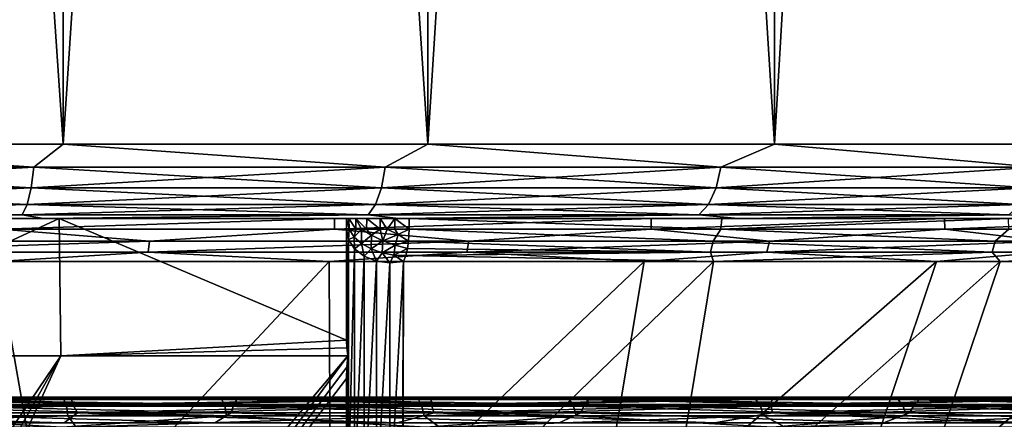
# Model space of a CAD drawing. Header units: metres. Extents: x -134 to 34, y -216 to -20.
# Tile 56 of 72: x 4.81 to 11.42, y -63.85 to -61.16. Entities that reach past the tile are written whole.
import ezdxf

# ---------------------------------------------------------------- set-up
doc = ezdxf.new("R2010")
doc.units = ezdxf.units.M
doc.layers.add('solid_ORA_A175_SW0003', color=7, linetype='CONTINUOUS')

msp = doc.modelspace()

# ---------------------------------------------------------------- linework, layer by layer
at = {"layer": 'solid_ORA_A175_SW0003'}
for points in [[(5.096674, -25.000002, -19.851994), (5.098141, -62, -19.852108), (2.56933, -62, -20.334505)], [(2.575426, -25.000002, -20.333456), (5.096674, -25.000002, -19.851994), (2.56933, -62, -20.334505)], [(2.575426, -25.000002, 20.341154), (2.56933, -62, 20.342199), (5.098141, -62, 19.859802)], [(5.096674, -25.000002, 19.859692), (2.575426, -25.000002, 20.341154), (5.098141, -62, 19.859802)], [(5.096674, -25.000002, -19.851994), (7.545842, -25.000002, -19.056837), (5.098141, -62, -19.852108)], [(5.096674, -25.000002, 19.859692), (5.098141, -62, 19.859802), (7.546552, -62, 19.064264)], [(7.545842, -25.000002, 19.064535), (5.096674, -25.000002, 19.859692), (7.546552, -62, 19.064264)], [(7.545842, -25.000002, -19.056837), (7.546552, -62, -19.05657), (5.098141, -62, -19.852108)], [(7.545842, -25.000002, -19.056837), (9.877457, -25.000002, -17.959196), (7.546552, -62, -19.05657)], [(7.545842, -25.000002, 19.064535), (7.546552, -62, 19.064264), (9.875949, -62, 17.968134)], [(9.877457, -25.000002, 17.966894), (7.545842, -25.000002, 19.064535), (9.875949, -62, 17.968134)], [(9.877457, -25.000002, -17.959196), (9.875949, -62, -17.96044), (7.546552, -62, -19.05657)], [(12.048456, -25.000002, -16.581192), (12.049597, -62, -16.581001), (9.875949, -62, -17.96044)], [(9.877457, -25.000002, -17.959196), (12.048456, -25.000002, -16.581192), (9.875949, -62, -17.96044)], [(9.877457, -25.000002, 17.966894), (9.875949, -62, 17.968134), (12.049597, -62, 16.588696)], [(12.048456, -25.000002, 16.588892), (9.877457, -25.000002, 17.966894), (12.049597, -62, 16.588696)], [(2.468051, -62.154507, -20.322392), (2.56933, -62, -20.334505), (4.900114, -62.154507, -19.876699)], [(4.900114, -62.15451, 19.884394), (2.56933, -62, 20.342199), (2.468051, -62.15451, 20.330086)], [(4.900114, -62.154507, -19.876699), (2.56933, -62, -20.334505), (5.098141, -62, -19.852108)], [(4.900114, -62.15451, 19.884394), (5.098141, -62, 19.859802), (2.56933, -62, 20.342199)], [(4.900114, -62.154507, -19.876699), (5.098141, -62, -19.852108), (7.260721, -62.154507, -19.141104)], [(7.260721, -62.15451, 19.148798), (5.098141, -62, 19.859802), (4.900114, -62.15451, 19.884394)], [(7.260721, -62.154507, -19.141104), (5.098141, -62, -19.852108), (7.546552, -62, -19.05657)], [(7.260721, -62.15451, 19.148798), (7.546552, -62, 19.064264), (5.098141, -62, 19.859802)], [(7.260721, -62.154507, -19.141104), (7.546552, -62, -19.05657), (9.515451, -62.154507, -18.126333)], [(9.515451, -62.15451, 18.134027), (7.546552, -62, 19.064264), (7.260721, -62.15451, 19.148798)], [(9.515451, -62.154507, -18.126333), (7.546552, -62, -19.05657), (9.875949, -62, -17.96044)], [(9.515451, -62.15451, 18.134027), (9.875949, -62, 17.968134), (7.546552, -62, 19.064264)], [(9.515451, -62.154507, -18.126333), (9.875949, -62, -17.96044), (11.631425, -62.154507, -16.847183)], [(11.631425, -62.15451, 16.854876), (9.875949, -62, 17.968134), (9.515451, -62.15451, 18.134027)], [(11.631425, -62.154507, -16.847183), (9.875949, -62, -17.96044), (12.049597, -62, -16.581001)], [(11.631425, -62.15451, 16.854876), (12.049597, -62, 16.588696), (9.875949, -62, 17.968134)], [(4.900114, -62.154507, -19.876699), (4.883095, -62.294018, -19.807653), (2.459479, -62.294018, -20.251799)], [(2.468051, -62.154507, -20.322392), (4.900114, -62.154507, -19.876699), (2.459479, -62.294018, -20.251799)], [(2.468051, -62.15451, 20.330086), (2.459479, -62.294022, 20.259493), (4.883095, -62.294022, 19.815348)], [(4.900114, -62.15451, 19.884394), (2.468051, -62.15451, 20.330086), (4.883095, -62.294022, 19.815348)], [(7.260721, -62.154507, -19.141104), (7.235505, -62.294018, -19.074614), (4.883095, -62.294018, -19.807653)], [(4.900114, -62.154507, -19.876699), (7.260721, -62.154507, -19.141104), (4.883095, -62.294018, -19.807653)], [(4.900114, -62.15451, 19.884394), (4.883095, -62.294022, 19.815348), (7.235505, -62.294022, 19.082308)], [(7.260721, -62.15451, 19.148798), (4.900114, -62.15451, 19.884394), (7.235505, -62.294022, 19.082308)], [(9.515451, -62.154507, -18.126333), (9.482404, -62.294018, -18.063366), (7.235505, -62.294018, -19.074614)], [(7.260721, -62.154507, -19.141104), (9.515451, -62.154507, -18.126333), (7.235505, -62.294018, -19.074614)], [(7.260721, -62.15451, 19.148798), (7.235505, -62.294022, 19.082308), (9.482404, -62.294022, 18.07106)], [(9.515451, -62.15451, 18.134027), (7.260721, -62.15451, 19.148798), (9.482404, -62.294022, 18.07106)], [(11.631425, -62.154507, -16.847183), (11.591028, -62.294018, -16.788658), (9.482404, -62.294018, -18.063366)], [(9.515451, -62.154507, -18.126333), (11.631425, -62.154507, -16.847183), (9.482404, -62.294018, -18.063366)], [(9.515451, -62.15451, 18.134027), (9.482404, -62.294022, 18.07106), (11.591028, -62.294022, 16.796352)], [(11.631425, -62.15451, 16.854876), (9.515451, -62.15451, 18.134027), (11.591028, -62.294022, 16.796352)], [(4.883095, -62.294018, -19.807653), (4.856584, -62.404694, -19.700094), (2.446126, -62.404694, -20.141829)], [(2.459479, -62.294018, -20.251799), (4.883095, -62.294018, -19.807653), (2.446126, -62.404694, -20.141829)], [(2.459479, -62.294022, 20.259493), (2.446126, -62.404694, 20.149523), (4.856584, -62.404694, 19.707788)], [(4.883095, -62.294022, 19.815348), (2.459479, -62.294022, 20.259493), (4.856584, -62.404694, 19.707788)], [(7.235505, -62.294018, -19.074614), (7.196222, -62.404694, -18.971035), (4.856584, -62.404694, -19.700094)], [(4.883095, -62.294018, -19.807653), (7.235505, -62.294018, -19.074614), (4.856584, -62.404694, -19.700094)], [(4.883095, -62.294022, 19.815348), (4.856584, -62.404694, 19.707788), (7.196222, -62.404694, 18.978729)], [(7.235505, -62.294022, 19.082308), (4.883095, -62.294022, 19.815348), (7.196222, -62.404694, 18.978729)], [(9.482404, -62.294018, -18.063366), (9.430923, -62.404694, -17.965277), (7.196222, -62.404694, -18.971035)], [(7.235505, -62.294018, -19.074614), (9.482404, -62.294018, -18.063366), (7.196222, -62.404694, -18.971035)], [(7.235505, -62.294022, 19.082308), (7.196222, -62.404694, 18.978729), (9.430923, -62.404694, 17.972971)], [(9.482404, -62.294022, 18.07106), (7.235505, -62.294022, 19.082308), (9.430923, -62.404694, 17.972971)], [(11.591028, -62.294018, -16.788658), (11.528099, -62.404694, -16.697491), (9.430923, -62.404694, -17.965277)], [(9.482404, -62.294018, -18.063366), (11.591028, -62.294018, -16.788658), (9.430923, -62.404694, -17.965277)], [(9.482404, -62.294022, 18.07106), (9.430923, -62.404694, 17.972971), (11.528099, -62.404694, 16.705185)], [(11.591028, -62.294022, 16.796352), (9.482404, -62.294022, 18.07106), (11.528099, -62.404694, 16.705185)], [(2.446126, -62.404694, 20.149523), (2.429302, -62.475674, 20.010962), (4.823181, -62.475674, 19.572268)], [(4.856584, -62.404694, -19.700094), (4.823181, -62.475674, -19.564573), (2.429302, -62.475674, -20.003267)], [(2.446126, -62.404694, -20.141829), (4.856584, -62.404694, -19.700094), (2.429302, -62.475674, -20.003267)], [(4.856584, -62.404694, 19.707788), (2.446126, -62.404694, 20.149523), (4.823181, -62.475674, 19.572268)], [(4.856584, -62.404694, 19.707788), (4.823181, -62.475674, 19.572268), (7.146727, -62.475674, 18.848221)], [(7.196222, -62.404694, -18.971035), (7.146727, -62.475674, -18.840527), (4.823181, -62.475674, -19.564573)], [(4.856584, -62.404694, -19.700094), (7.196222, -62.404694, -18.971035), (4.823181, -62.475674, -19.564573)], [(7.196222, -62.404694, 18.978729), (4.856584, -62.404694, 19.707788), (7.146727, -62.475674, 18.848221)], [(7.196222, -62.404694, 18.978729), (7.146727, -62.475674, 18.848221), (9.366057, -62.475674, 17.84938)], [(9.430923, -62.404694, -17.965277), (9.366057, -62.475674, -17.841686), (7.146727, -62.475674, -18.840527)], [(7.196222, -62.404694, -18.971035), (9.430923, -62.404694, -17.965277), (7.146727, -62.475674, -18.840527)], [(9.430923, -62.404694, 17.972971), (7.196222, -62.404694, 18.978729), (9.366057, -62.475674, 17.84938)], [(9.430923, -62.404694, 17.972971), (9.366057, -62.475674, 17.84938), (11.44881, -62.475674, 16.590313)], [(11.528099, -62.404694, -16.697491), (11.44881, -62.475674, -16.582619), (9.366057, -62.475674, -17.841686)], [(9.430923, -62.404694, -17.965277), (11.528099, -62.404694, -16.697491), (9.366057, -62.475674, -17.841686)], [(11.528099, -62.404694, 16.705185), (9.430923, -62.404694, 17.972971), (11.44881, -62.475674, 16.590313)], [(4.823181, -62.475674, 19.572268), (2.429302, -62.475674, 20.010962), (2.522256, -62.5, 19.842464)], [(2.429302, -62.475674, -20.003267), (4.823181, -62.475674, -19.564573), (2.522257, -62.5, -19.83477)], [(4.823181, -62.475674, 19.572268), (2.522256, -62.5, 19.842464), (4.966146, -62.5, 19.377518)], [(4.823181, -62.475674, -19.564573), (4.966147, -62.5, -19.369823), (2.522257, -62.5, -19.83477)], [(7.146727, -62.475674, 18.848221), (4.823181, -62.475674, 19.572268), (4.966146, -62.5, 19.377518)], [(4.823181, -62.475674, -19.564573), (7.146727, -62.475674, -18.840527), (4.966147, -62.5, -19.369823)], [(7.146727, -62.475674, 18.848221), (4.966146, -62.5, 19.377518), (7.350145, -62.5, 18.601652)], [(7.146727, -62.475674, -18.840527), (7.350145, -62.5, -18.593958), (4.966147, -62.5, -19.369823)], [(9.366057, -62.475674, 17.84938), (7.146727, -62.475674, 18.848221), (7.350145, -62.5, 18.601652)], [(7.146727, -62.475674, -18.840527), (9.366057, -62.475674, -17.841686), (7.350145, -62.5, -18.593958)], [(9.366057, -62.475674, 17.84938), (7.350145, -62.5, 18.601652), (9.630364, -62.5, 17.532339)], [(9.366057, -62.475674, -17.841686), (9.630364, -62.5, -17.524645), (7.350145, -62.5, -18.593958)], [(11.44881, -62.475674, 16.590313), (9.366057, -62.475674, 17.84938), (9.630364, -62.5, 17.532339)], [(9.366057, -62.475674, -17.841686), (11.44881, -62.475674, -16.582619), (9.630364, -62.5, -17.524645)], [(11.44881, -62.475674, 16.590313), (9.630364, -62.5, 17.532339), (11.745786, -62.5, 16.188868)], [(11.44881, -62.475674, -16.582619), (11.745786, -62.5, -16.181173), (9.630364, -62.5, -17.524645)], [(3.075495, -62.5, 16.719658), (4.966146, -62.5, 19.377518), (2.522256, -62.5, 19.842464)], [(4.677537, -62.5, -17.636038), (2.522257, -62.5, -19.83477), (4.966147, -62.5, -19.369823)], [(3.075495, -62.5, 16.719658), (5.071353, -62.5, 16.226204), (4.966146, -62.5, 19.377518)], [(3.079965, -63.421246, 16.719158), (5.071353, -62.5, 16.226204), (3.075495, -62.5, 16.719658)], [(3.079965, -63.421246, 16.719158), (5.082813, -63.421246, 16.222752), (5.071353, -62.5, 16.226204)], [(6.920632, -62.5, -16.883051), (4.677537, -62.5, -17.636038), (4.966147, -62.5, -19.369823)], [(4.679574, -62.570755, -17.635996), (4.677537, -62.5, -17.636038), (6.920632, -62.5, -16.883051)], [(4.679574, -62.570755, -17.635996), (6.920632, -62.5, -16.883051), (6.920999, -62.570755, -16.8829)], [(7.324333, -62.5, 16.701193), (7.350145, -62.5, 18.601652), (4.966146, -62.5, 19.377518)], [(7.227943, -62.5, 16.693274), (7.324333, -62.5, 16.701193), (4.966146, -62.5, 19.377518)], [(7.1366, -62.5, 16.653996), (7.227943, -62.5, 16.693274), (4.966146, -62.5, 19.377518)], [(7.063568, -62.5, 16.586521), (7.1366, -62.5, 16.653996), (4.966146, -62.5, 19.377518)], [(7.017135, -62.5, 16.501682), (7.063568, -62.5, 16.586521), (4.966146, -62.5, 19.377518)], [(6.999999, -62.5, 16.402399), (7.017135, -62.5, 16.501682), (4.966146, -62.5, 19.377518)], [(6.999999, -62.5, 15.492161), (6.999999, -62.5, 16.402399), (4.966146, -62.5, 19.377518)], [(5.071353, -62.5, 16.226204), (6.999999, -62.5, 15.492161), (4.966146, -62.5, 19.377518)], [(6.920632, -62.5, -16.883051), (4.966147, -62.5, -19.369823), (7.350145, -62.5, -18.593958)], [(6.999999, -63.316586, 15.49216), (6.999999, -62.5, 15.492161), (5.071353, -62.5, 16.226204)], [(5.082813, -63.421246, 16.222752), (6.999999, -63.316586, 15.49216), (5.071353, -62.5, 16.226204)], [(9.047071, -62.5, -15.845299), (6.920632, -62.5, -16.883051), (7.350145, -62.5, -18.593958)], [(6.920999, -62.570755, -16.8829), (6.920632, -62.5, -16.883051), (9.047071, -62.5, -15.845299)], [(6.920999, -62.570755, -16.8829), (9.047071, -62.5, -15.845299), (9.046242, -62.570755, -15.846326)], [(7.018968, -62.570755, 16.507383), (7.017135, -62.5, 16.501682), (6.999999, -62.5, 16.402399)], [(6.999999, -62.5, 16.402399), (6.999999, -62.5, 15.492161), (6.999999, -62.570961, 16.402399)], [(6.999999, -62.948982, 15.951637), (6.999999, -62.570961, 16.402399), (6.999999, -62.5, 15.492161)], [(6.999999, -62.948982, 15.951637), (6.999999, -62.5, 15.492161), (6.999999, -63.316586, 15.49216)], [(6.999999, -62.5, 16.402399), (6.999999, -62.570961, 16.402399), (7.018968, -62.570755, 16.507383)], [(7.063005, -62.570755, 16.586338), (7.063568, -62.5, 16.586521), (7.017135, -62.5, 16.501682)], [(7.018968, -62.570755, 16.507383), (7.063005, -62.570755, 16.586338), (7.017135, -62.5, 16.501682)], [(7.063005, -62.570755, 16.586338), (7.101716, -62.570755, 16.627529), (7.063568, -62.5, 16.586521)], [(7.13609, -62.570755, 16.653664), (7.1366, -62.5, 16.653996), (7.063568, -62.5, 16.586521)], [(7.101716, -62.570755, 16.627529), (7.13609, -62.570755, 16.653664), (7.063568, -62.5, 16.586521)], [(7.13609, -62.570755, 16.653664), (7.227289, -62.570755, 16.693455), (7.1366, -62.5, 16.653996)], [(7.227289, -62.570755, 16.693455), (7.227943, -62.5, 16.693274), (7.1366, -62.5, 16.653996)], [(7.227289, -62.570755, 16.693455), (7.27386, -62.570755, 16.701258), (7.227943, -62.5, 16.693274)], [(7.27386, -62.570755, 16.701258), (7.324333, -62.5, 16.701193), (7.227943, -62.5, 16.693274)], [(7.27386, -62.570755, 16.701258), (7.326157, -62.570755, 16.701256), (7.324333, -62.5, 16.701193)], [(7.324333, -62.5, 16.701193), (7.422004, -62.5, 16.67647), (7.350145, -62.5, 18.601652)], [(7.422004, -62.570755, 16.67647), (7.422004, -62.5, 16.67647), (7.324333, -62.5, 16.701193)], [(7.326157, -62.570755, 16.701256), (7.422004, -62.570755, 16.67647), (7.324333, -62.5, 16.701193)], [(9.520671, -62.5, 15.573297), (9.630364, -62.5, 17.532339), (7.350145, -62.5, 18.601652)], [(9.520671, -62.5, 15.573297), (7.350145, -62.5, 18.601652), (7.422004, -62.5, 16.67647)], [(9.047071, -62.5, -15.845299), (7.350145, -62.5, -18.593958), (9.630364, -62.5, -17.524645)], [(9.515357, -62.570755, 15.576916), (9.520671, -62.5, 15.573297), (7.422004, -62.5, 16.67647)], [(9.515357, -62.570755, 15.576916), (7.422004, -62.5, 16.67647), (7.422004, -62.570755, 16.67647)], [(9.046242, -62.570755, -15.846326), (9.047071, -62.5, -15.845299), (11.017663, -62.5, -14.544553)], [(9.046242, -62.570755, -15.846326), (11.017663, -62.5, -14.544553), (11.019624, -62.570755, -14.543674)], [(11.017663, -62.5, -14.544553), (9.047071, -62.5, -15.845299), (9.630364, -62.5, -17.524645)], [(9.515357, -62.570755, 15.576916), (11.447129, -62.5, 14.216802), (9.520671, -62.5, 15.573297)], [(11.448974, -62.570755, 14.215936), (11.447129, -62.5, 14.216802), (9.515357, -62.570755, 15.576916)], [(9.520671, -62.5, 15.573297), (11.447129, -62.5, 14.216802), (9.630364, -62.5, 17.532339)], [(11.447129, -62.5, 14.216802), (11.745786, -62.5, 16.188868), (9.630364, -62.5, 17.532339)], [(11.017663, -62.5, -14.544553), (9.630364, -62.5, -17.524645), (11.745786, -62.5, -16.181173)], [(12.807736, -62.5, -12.997089), (11.017663, -62.5, -14.544553), (11.745786, -62.5, -16.181173)], [(11.019624, -62.570755, -14.543674), (11.017663, -62.5, -14.544553), (12.807736, -62.5, -12.997089)], [(11.019624, -62.570755, -14.543674), (12.807736, -62.5, -12.997089), (12.80802, -62.570755, -12.996811)], [(4.679574, -62.570755, -17.635996), (5.678491, -62.651356, -17.328629), (3.443886, -62.651356, -17.907034)], [(4.679574, -62.570755, -17.635996), (6.920999, -62.570755, -16.8829), (5.678491, -62.651356, -17.328629)], [(6.920999, -62.570755, -16.8829), (7.822147, -62.651356, -16.472622), (5.678491, -62.651356, -17.328629)], [(6.920999, -62.570755, -16.8829), (9.046242, -62.570755, -15.846326), (7.822147, -62.651356, -16.472622)], [(7.014194, -62.639923, 16.461828), (7.018968, -62.570755, 16.507383), (6.999999, -62.570961, 16.402399)], [(7.014194, -62.639923, 16.461828), (6.999999, -62.570961, 16.402399), (6.999999, -62.948982, 15.951637)], [(7.051337, -62.62466, 16.561338), (7.018968, -62.570755, 16.507383), (7.014194, -62.639923, 16.461828)], [(7.051337, -62.62466, 16.561338), (7.063005, -62.570755, 16.586338), (7.018968, -62.570755, 16.507383)], [(7.051337, -62.62466, 16.561338), (7.101716, -62.570755, 16.627529), (7.063005, -62.570755, 16.586338)], [(7.101899, -62.667309, 16.605953), (7.101716, -62.570755, 16.627529), (7.051337, -62.62466, 16.561338)], [(7.167626, -62.611774, 16.668472), (7.13609, -62.570755, 16.653664), (7.101716, -62.570755, 16.627529)], [(7.167626, -62.611774, 16.668472), (7.101716, -62.570755, 16.627529), (7.101899, -62.667309, 16.605953)], [(7.167626, -62.611774, 16.668472), (7.101899, -62.667309, 16.605953), (7.166471, -62.703125, 16.636169)], [(7.167626, -62.611774, 16.668472), (7.227289, -62.570755, 16.693455), (7.13609, -62.570755, 16.653664)], [(7.244874, -62.648907, 16.686747), (7.167626, -62.611774, 16.668472), (7.166471, -62.703125, 16.636169)], [(7.244874, -62.648907, 16.686747), (7.227289, -62.570755, 16.693455), (7.167626, -62.611774, 16.668472)], [(7.244874, -62.648907, 16.686747), (7.27386, -62.570755, 16.701258), (7.227289, -62.570755, 16.693455)], [(7.347851, -62.607189, 16.696308), (7.27386, -62.570755, 16.701258), (7.244874, -62.648907, 16.686747)], [(7.347851, -62.607189, 16.696308), (7.244874, -62.648907, 16.686747), (7.326827, -62.679371, 16.680756)], [(7.347851, -62.607189, 16.696308), (7.326157, -62.570755, 16.701256), (7.27386, -62.570755, 16.701258)], [(7.347851, -62.607189, 16.696308), (7.422004, -62.570755, 16.67647), (7.326157, -62.570755, 16.701256)], [(7.347851, -62.607189, 16.696308), (7.326827, -62.679371, 16.680756), (7.41752, -62.65136, 16.666391)], [(7.347851, -62.607189, 16.696308), (7.41752, -62.65136, 16.666391), (7.422004, -62.570755, 16.67647)], [(7.422004, -62.570755, 16.67647), (7.41752, -62.65136, 16.666391), (9.462634, -62.651356, 15.596107)], [(9.515357, -62.570755, 15.576916), (7.422004, -62.570755, 16.67647), (9.462634, -62.651356, 15.596107)], [(9.046242, -62.570755, -15.846326), (9.840521, -62.651356, -15.35272), (7.822147, -62.651356, -16.472622)], [(9.046242, -62.570755, -15.846326), (11.019624, -62.570755, -14.543674), (9.840521, -62.651356, -15.35272)], [(9.515357, -62.570755, 15.576916), (9.462634, -62.651356, 15.596107), (11.356193, -62.651356, 14.276089)], [(11.448974, -62.570755, 14.215936), (9.515357, -62.570755, 15.576916), (11.356193, -62.651356, 14.276089)], [(11.019624, -62.570755, -14.543674), (11.701284, -62.651356, -13.986862), (9.840521, -62.651356, -15.35272)], [(11.019624, -62.570755, -14.543674), (12.80802, -62.570755, -12.996811), (11.701284, -62.651356, -13.986862)], [(11.448974, -62.570755, 14.215936), (11.356193, -62.651356, 14.276089), (13.067865, -62.651356, 12.727481)], [(3.437783, -62.726097, -17.875294), (3.443886, -62.651356, -17.907034), (5.678491, -62.651356, -17.328629)], [(3.437783, -62.726097, -17.875294), (5.678491, -62.651356, -17.328629), (5.668428, -62.726097, -17.297915)], [(5.668428, -62.726097, -17.297915), (5.678491, -62.651356, -17.328629), (7.822147, -62.651356, -16.472622)], [(5.668428, -62.726097, -17.297915), (7.822147, -62.651356, -16.472622), (7.808285, -62.726097, -16.443422)], [(7.014194, -62.639923, 16.461828), (6.999999, -63.316586, 15.49216), (7.002712, -63.368607, 15.490933)], [(7.014194, -62.639923, 16.461828), (6.999999, -62.948982, 15.951637), (6.999999, -63.316586, 15.49216)], [(7.014194, -62.639923, 16.461828), (7.002712, -63.368607, 15.490933), (7.010746, -63.421246, 15.487298)], [(7.014194, -64.268982, 14.349749), (7.014194, -62.639923, 16.461828), (7.010746, -63.421246, 15.487298)], [(7.051337, -62.62466, 16.561338), (7.014194, -62.639923, 16.461828), (7.055492, -62.702599, 16.515684)], [(7.055492, -62.702599, 16.515684), (7.014194, -62.639923, 16.461828), (7.014194, -64.268982, 14.349749)], [(7.101899, -62.667309, 16.605953), (7.051337, -62.62466, 16.561338), (7.055492, -62.702599, 16.515684)], [(7.101899, -62.667309, 16.605953), (7.055492, -62.702599, 16.515684), (7.119975, -62.752777, 16.558798)], [(7.166471, -62.703125, 16.636169), (7.101899, -62.667309, 16.605953), (7.119975, -62.752777, 16.558798)], [(7.244874, -62.648907, 16.686747), (7.166471, -62.703125, 16.636169), (7.240488, -62.72958, 16.649853)], [(7.326827, -62.679371, 16.680756), (7.244874, -62.648907, 16.686747), (7.240488, -62.72958, 16.649853)], [(7.326827, -62.679371, 16.680756), (7.240488, -62.72958, 16.649853), (7.318714, -62.744801, 16.646034)], [(7.326827, -62.679371, 16.680756), (7.318714, -62.744801, 16.646034), (7.409619, -62.700401, 16.649734)], [(7.326827, -62.679371, 16.680756), (7.409619, -62.700401, 16.649734), (7.41752, -62.65136, 16.666391)], [(7.409619, -62.700401, 16.649734), (9.445865, -62.726101, 15.568475), (7.41752, -62.65136, 16.666391)], [(9.445865, -62.726101, 15.568475), (9.462634, -62.651356, 15.596107), (7.41752, -62.65136, 16.666391)], [(7.808285, -62.726097, -16.443422), (7.822147, -62.651356, -16.472622), (9.840521, -62.651356, -15.35272)], [(7.808285, -62.726097, -16.443422), (9.840521, -62.651356, -15.35272), (9.823082, -62.726097, -15.325506)], [(11.336068, -62.726101, 14.250796), (9.462634, -62.651356, 15.596107), (9.445865, -62.726101, 15.568475)], [(11.336068, -62.726101, 14.250796), (11.356193, -62.651356, 14.276089), (9.462634, -62.651356, 15.596107)], [(9.823082, -62.726097, -15.325506), (9.840521, -62.651356, -15.35272), (11.701284, -62.651356, -13.986862)], [(9.823082, -62.726097, -15.325506), (11.701284, -62.651356, -13.986862), (11.680548, -62.726101, -13.962069)], [(13.044707, -62.726101, 12.704933), (11.356193, -62.651356, 14.276089), (11.336068, -62.726101, 14.250796)], [(13.044707, -62.726101, 12.704933), (13.067865, -62.651356, 12.727481), (11.356193, -62.651356, 14.276089)], [(3.437783, -62.726097, -17.875294), (5.668428, -62.726097, -17.297915), (4.655384, -62.789284, -17.54468)], [(5.668428, -62.726097, -17.297915), (6.885225, -62.789284, -16.795471), (4.655384, -62.789284, -17.54468)], [(5.668428, -62.726097, -17.297915), (7.808285, -62.726097, -16.443422), (6.885225, -62.789284, -16.795471)], [(7.808285, -62.726097, -16.443422), (8.999481, -62.789284, -15.764246), (6.885225, -62.789284, -16.795471)], [(7.055492, -64.33699, 14.396692), (7.055492, -62.702599, 16.515684), (7.014194, -64.268982, 14.349749)], [(7.055492, -64.33699, 14.396692), (7.119975, -62.752777, 16.558798), (7.055492, -62.702599, 16.515684)], [(7.166471, -62.703125, 16.636169), (7.119975, -62.752777, 16.558798), (7.20153, -62.78569, 16.587078)], [(7.240488, -62.72958, 16.649853), (7.166471, -62.703125, 16.636169), (7.20153, -62.78569, 16.587078)], [(7.240488, -62.72958, 16.649853), (7.20153, -62.78569, 16.587078), (7.292421, -62.798225, 16.597849)], [(7.318714, -62.744801, 16.646034), (7.240488, -62.72958, 16.649853), (7.292421, -62.798225, 16.597849)], [(7.318714, -62.744801, 16.646034), (7.292421, -62.798225, 16.597849), (7.383284, -62.789288, 16.590303)], [(7.318714, -62.744801, 16.646034), (7.398633, -62.747612, 16.623743), (7.409619, -62.700401, 16.649734)], [(7.318714, -62.744801, 16.646034), (7.383284, -62.789288, 16.590303), (7.398633, -62.747612, 16.623743)], [(7.398633, -62.747612, 16.623743), (7.383284, -62.789288, 16.590303), (9.465909, -62.789288, 15.496425)], [(7.409619, -62.700401, 16.649734), (7.398633, -62.747612, 16.623743), (9.445865, -62.726101, 15.568475)], [(9.445865, -62.726101, 15.568475), (7.398633, -62.747612, 16.623743), (9.465909, -62.789288, 15.496425)], [(7.808285, -62.726097, -16.443422), (9.823082, -62.726097, -15.325506), (8.999481, -62.789284, -15.764246)], [(9.823082, -62.726097, -15.325506), (10.96266, -62.789284, -14.468315), (8.999481, -62.789284, -15.764246)], [(11.336068, -62.726101, 14.250796), (9.445865, -62.726101, 15.568475), (9.465909, -62.789288, 15.496425)], [(11.336068, -62.726101, 14.250796), (9.465909, -62.789288, 15.496425), (11.389429, -62.789288, 14.142599)], [(9.823082, -62.726097, -15.325506), (11.680548, -62.726101, -13.962069), (10.96266, -62.789284, -14.468315)], [(11.680548, -62.726101, -13.962069), (12.741805, -62.789284, -12.929436), (10.96266, -62.789284, -14.468315)], [(13.044707, -62.726101, 12.704933), (11.336068, -62.726101, 14.250796), (11.389429, -62.789288, 14.142599)], [(13.044707, -62.726101, 12.704933), (11.389429, -62.789288, 14.142599), (13.121855, -62.789288, 12.55137)], [(4.655384, -62.789284, -17.54468), (5.007516, -64.794548, -14.933008), (3.038402, -64.794548, -15.454257)], [(4.655384, -62.789284, -17.54468), (6.885225, -62.789284, -16.795471), (5.007516, -64.794548, -14.933008)], [(6.885225, -62.789284, -16.795471), (6.892915, -64.794548, -14.162048), (5.007516, -64.794548, -14.933008)], [(6.885225, -62.789284, -16.795471), (8.999481, -62.789284, -15.764246), (6.892915, -64.794548, -14.162048)], [(8.999481, -62.789284, -15.764246), (8.66308, -64.794548, -13.154264), (6.892915, -64.794548, -14.162048)], [(7.055492, -64.33699, 14.396692), (7.119975, -64.391434, 14.434272), (7.119975, -62.752777, 16.558798)], [(7.119975, -64.391434, 14.434272), (7.20153, -62.78569, 16.587078), (7.119975, -62.752777, 16.558798)], [(7.119975, -64.391434, 14.434272), (7.20153, -64.427147, 14.458924), (7.20153, -62.78569, 16.587078)], [(7.20153, -64.427147, 14.458924), (7.292421, -62.798225, 16.597849), (7.20153, -62.78569, 16.587078)], [(7.20153, -64.427147, 14.458924), (7.292421, -64.440742, 14.468312), (7.292421, -62.798225, 16.597849)], [(7.292421, -64.440742, 14.468312), (7.375558, -64.552536, 14.288159), (7.383284, -62.789288, 16.590303)], [(7.292421, -62.798225, 16.597849), (7.292421, -64.440742, 14.468312), (7.383284, -62.789288, 16.590303)], [(7.383284, -62.789288, 16.590303), (7.375558, -64.552536, 14.288159), (7.378445, -64.806892, 13.904116)], [(9.465909, -62.789288, 15.496425), (7.378445, -64.806892, 13.904116), (9.134724, -64.794556, 12.83902)], [(9.465909, -62.789288, 15.496425), (7.383284, -62.789288, 16.590303), (7.378445, -64.806892, 13.904116)], [(10.96266, -62.789284, -14.468315), (10.288417, -64.794548, -11.926506), (8.66308, -64.794548, -13.154264)], [(8.999481, -62.789284, -15.764246), (10.96266, -62.789284, -14.468315), (8.66308, -64.794548, -13.154264)], [(11.389429, -62.789288, 14.142599), (9.134724, -64.794556, 12.83902), (10.714451, -64.794556, 11.553106)], [(11.389429, -62.789288, 14.142599), (9.465909, -62.789288, 15.496425), (9.134724, -64.794556, 12.83902)], [(12.741805, -62.789284, -12.929436), (11.741755, -64.794548, -10.499298), (10.288417, -64.794548, -11.926506)], [(10.96266, -62.789284, -14.468315), (12.741805, -62.789284, -12.929436), (10.288417, -64.794548, -11.926506)], [(13.121855, -62.789288, 12.55137), (10.714451, -64.794556, 11.553106), (12.115055, -64.794556, 10.074114)], [(13.121855, -62.789288, 12.55137), (11.389429, -62.789288, 14.142599), (10.714451, -64.794556, 11.553106)], [(5.082813, -63.421246, 16.222752), (7.002712, -63.368607, 15.490933), (6.999999, -63.316586, 15.49216)], [(5.082813, -63.421246, 16.222752), (7.010746, -63.421246, 15.487298), (7.002712, -63.368607, 15.490933)], [(5.082813, -63.421246, 16.222752), (1.706095, -68.405937, 6.825951), (2.261645, -68.405937, 6.661564)], [(3.079965, -63.421246, 16.719158), (1.706095, -68.405937, 6.825951), (5.082813, -63.421246, 16.222752)], [(5.082813, -63.421246, 16.222752), (2.261645, -68.405937, 6.661564), (2.802358, -68.405937, 6.453541)], [(3.317427, -68.405937, 6.205564), (7.010746, -63.421246, 15.487298), (2.802358, -68.405937, 6.453541)], [(5.082813, -63.421246, 16.222752), (2.802358, -68.405937, 6.453541), (7.010746, -63.421246, 15.487298)], [(3.317427, -68.405937, 6.205564), (7.00268, -63.49736, 15.323824), (7.010746, -63.421246, 15.487298)], [(7.014194, -64.268982, 14.349749), (7.010746, -63.421246, 15.487298), (6.999999, -63.573612, 15.157318)], [(7.00268, -63.49736, 15.323824), (6.999999, -63.573612, 15.157318), (7.010746, -63.421246, 15.487298)], [(3.317427, -68.405937, 6.205564), (6.999999, -63.573612, 15.157318), (7.00268, -63.49736, 15.323824)], [(3.317427, -68.405937, 6.205564), (6.999999, -64.872269, 12.241471), (6.999999, -63.573612, 15.157318)], [(6.999999, -65.142258, 12.814455), (6.999999, -63.573612, 15.157318), (6.999999, -64.872269, 12.241471)], [(7.014194, -64.268982, 14.349749), (6.999999, -63.573612, 15.157318), (6.999999, -65.142258, 12.814455)], [(5.103276, -63.715164, -19.726988), (2.6411, -63.704071, -20.16795), (3.922158, -63.700001, -19.917202)], [(2.654241, -63.758186, -20.267977), (2.6411, -63.704071, -20.16795), (5.103276, -63.715164, -19.726988)], [(5.119549, -63.758522, -19.789892), (2.654241, -63.758186, -20.267977), (5.103276, -63.715164, -19.726988)], [(5.160154, -63.700001, -19.316864), (3.922158, -63.700001, -19.917202), (2.654956, -63.700001, -19.817076)], [(2.668898, -63.741249, -19.69245), (5.160154, -63.700001, -19.316864), (2.654956, -63.700001, -19.817076)], [(5.154911, -63.712666, -19.245682), (5.160154, -63.700001, -19.316864), (2.668898, -63.741249, -19.69245)], [(5.154911, -63.712666, -19.245682), (2.668898, -63.741249, -19.69245), (2.684673, -63.767849, -19.661568)], [(5.154911, -63.712666, -19.245682), (2.684673, -63.767849, -19.661568), (5.163801, -63.749104, -19.179901)], [(3.735522, -63.715164, 20.031052), (6.163216, -63.715164, 19.421944), (3.878304, -63.700001, 19.926073)], [(6.182868, -63.758526, 19.483873), (6.163216, -63.715164, 19.421944), (3.735522, -63.715164, 20.031052)], [(3.747434, -63.758526, 20.094923), (6.182868, -63.758526, 19.483873), (3.735522, -63.715164, 20.031052)], [(3.801813, -63.712666, 19.557997), (6.245251, -63.749107, 18.855501), (3.788454, -63.749107, 19.498222)], [(3.801813, -63.712666, 19.557997), (3.816072, -63.700001, 19.626574), (6.267211, -63.712666, 18.912722)], [(3.801813, -63.712666, 19.557997), (6.267211, -63.712666, 18.912722), (6.245251, -63.749107, 18.855501)], [(3.816072, -63.700001, 19.626574), (3.878304, -63.700001, 19.926073), (5.145329, -63.700001, 19.636566)], [(6.2931, -63.700001, 18.977499), (3.816072, -63.700001, 19.626574), (5.145329, -63.700001, 19.636566)], [(6.267211, -63.712666, 18.912722), (3.816072, -63.700001, 19.626574), (6.2931, -63.700001, 18.977499)], [(6.163216, -63.715164, 19.421944), (5.145329, -63.700001, 19.636566), (3.878304, -63.700001, 19.926073)], [(5.160154, -63.700001, -19.316864), (5.183656, -63.700001, -19.627104), (3.922158, -63.700001, -19.917202)], [(5.103276, -63.715164, -19.726988), (3.922158, -63.700001, -19.917202), (5.183656, -63.700001, -19.627104)], [(5.103276, -63.715164, -19.726988), (5.183656, -63.700001, -19.627104), (6.420783, -63.700001, -19.25779)], [(7.483371, -63.715164, -18.952484), (5.103276, -63.715164, -19.726988), (6.420783, -63.700001, -19.25779)], [(5.119549, -63.758522, -19.789892), (5.103276, -63.715164, -19.726988), (7.483371, -63.715164, -18.952484)], [(7.507233, -63.758522, -19.012917), (5.119549, -63.758522, -19.789892), (7.483371, -63.715164, -18.952484)], [(6.2931, -63.700001, 18.977499), (5.145329, -63.700001, 19.636566), (6.395521, -63.700001, 19.265778)], [(6.163216, -63.715164, 19.421944), (6.395521, -63.700001, 19.265778), (5.145329, -63.700001, 19.636566)], [(5.154911, -63.712666, -19.245682), (7.57416, -63.700001, -18.503155), (5.160154, -63.700001, -19.316864)], [(7.569373, -63.712666, -18.430244), (7.57416, -63.700001, -18.503155), (5.154911, -63.712666, -19.245682)], [(7.569373, -63.712666, -18.430244), (5.154911, -63.712666, -19.245682), (5.163801, -63.749104, -19.179901)], [(5.160154, -63.700001, -19.316864), (7.57416, -63.700001, -18.503155), (5.183656, -63.700001, -19.627104)], [(7.569373, -63.712666, -18.430244), (5.163801, -63.749104, -19.179901), (7.568741, -63.749104, -18.364302)], [(7.57416, -63.700001, -18.503155), (6.420783, -63.700001, -19.25779), (5.183656, -63.700001, -19.627104)], [(6.163216, -63.715164, 19.421944), (8.497916, -63.715164, 18.519787), (6.395521, -63.700001, 19.265778)], [(8.525013, -63.758526, 18.578842), (8.497916, -63.715164, 18.519787), (6.163216, -63.715164, 19.421944)], [(6.182868, -63.758526, 19.483873), (8.525013, -63.758526, 18.578842), (6.163216, -63.715164, 19.421944)], [(6.267211, -63.712666, 18.912722), (8.599964, -63.749107, 17.904572), (6.245251, -63.749107, 18.855501)], [(6.267211, -63.712666, 18.912722), (6.2931, -63.700001, 18.977499), (8.630075, -63.712666, 17.958029)], [(6.267211, -63.712666, 18.912722), (8.630075, -63.712666, 17.958029), (8.599964, -63.749107, 17.904572)], [(6.2931, -63.700001, 18.977499), (6.395521, -63.700001, 19.265778), (7.613783, -63.700001, 18.818062)], [(8.662043, -63.700001, 18.019796), (6.2931, -63.700001, 18.977499), (7.613783, -63.700001, 18.818062)], [(8.630075, -63.712666, 17.958029), (6.2931, -63.700001, 18.977499), (8.662043, -63.700001, 18.019796)], [(8.497916, -63.715164, 18.519787), (7.613783, -63.700001, 18.818062), (6.395521, -63.700001, 19.265778)], [(7.57416, -63.700001, -18.503155), (7.639222, -63.700001, -18.806931), (6.420783, -63.700001, -19.25779)], [(7.483371, -63.715164, -18.952484), (6.420783, -63.700001, -19.25779), (7.639222, -63.700001, -18.806931)], [(7.483371, -63.715164, -18.952484), (7.639222, -63.700001, -18.806931), (8.831897, -63.700001, -18.277428)], [(9.750553, -63.715164, -17.892014), (7.483371, -63.715164, -18.952484), (8.831897, -63.700001, -18.277428)], [(7.507233, -63.758522, -19.012917), (7.483371, -63.715164, -18.952484), (9.750553, -63.715164, -17.892014)], [(9.781645, -63.758522, -17.949066), (7.507233, -63.758522, -19.012917), (9.750553, -63.715164, -17.892014)], [(9.859997, -63.712666, -17.313284), (7.568741, -63.749104, -18.364302), (9.849965, -63.749104, -17.248524)], [(9.859997, -63.712666, -17.313284), (7.569373, -63.712666, -18.430244), (7.568741, -63.749104, -18.364302)], [(7.569373, -63.712666, -18.430244), (9.877074, -63.700001, -17.384138), (7.57416, -63.700001, -18.503155)], [(9.859997, -63.712666, -17.313284), (9.877074, -63.700001, -17.384138), (7.569373, -63.712666, -18.430244)], [(7.57416, -63.700001, -18.503155), (9.877074, -63.700001, -17.384138), (7.639222, -63.700001, -18.806931)], [(8.662043, -63.700001, 18.019796), (7.613783, -63.700001, 18.818062), (8.802679, -63.700001, 18.291555)], [(8.497916, -63.715164, 18.519787), (8.802679, -63.700001, 18.291555), (7.613783, -63.700001, 18.818062)], [(9.877074, -63.700001, -17.384138), (8.831897, -63.700001, -18.277428), (7.639222, -63.700001, -18.806931)], [(8.497916, -63.715164, 18.519787), (10.704394, -63.715164, 17.338196), (8.802679, -63.700001, 18.291555)], [(10.738528, -63.758526, 17.393482), (10.704394, -63.715164, 17.338196), (8.497916, -63.715164, 18.519787)], [(8.525013, -63.758526, 18.578842), (10.738528, -63.758526, 17.393482), (8.497916, -63.715164, 18.519787)], [(8.630075, -63.712666, 17.958029), (10.814105, -63.749107, 16.660978), (8.599964, -63.749107, 17.904572)], [(8.630075, -63.712666, 17.958029), (8.662043, -63.700001, 18.019796), (10.851747, -63.712666, 16.709536)], [(8.630075, -63.712666, 17.958029), (10.851747, -63.712666, 16.709536), (10.814105, -63.749107, 16.660978)], [(8.662043, -63.700001, 18.019796), (8.802679, -63.700001, 18.291555), (9.958941, -63.700001, 17.688805)], [(10.892479, -63.700001, 16.76656), (8.662043, -63.700001, 18.019796), (9.958941, -63.700001, 17.688805)], [(10.851747, -63.712666, 16.709536), (8.662043, -63.700001, 18.019796), (10.892479, -63.700001, 16.76656)], [(10.704394, -63.715164, 17.338196), (9.958941, -63.700001, 17.688805), (8.802679, -63.700001, 18.291555)], [(9.877074, -63.700001, -17.384138), (9.98266, -63.700001, -17.675863), (8.831897, -63.700001, -18.277428)], [(9.750553, -63.715164, -17.892014), (8.831897, -63.700001, -18.277428), (9.98266, -63.700001, -17.675863)], [(9.750553, -63.715164, -17.892014), (9.98266, -63.700001, -17.675863), (11.09346, -63.700001, -17.000141)], [(11.870613, -63.715164, -16.561581), (9.750553, -63.715164, -17.892014), (11.09346, -63.700001, -17.000141)], [(9.781645, -63.758522, -17.949066), (9.750553, -63.715164, -17.892014), (11.870613, -63.715164, -16.561581)], [(11.908465, -63.758522, -16.614391), (9.781645, -63.758522, -17.949066), (11.870613, -63.715164, -16.561581)], [(11.989308, -63.712666, -15.91307), (9.849965, -63.749104, -17.248524), (11.970184, -63.749104, -15.850806)], [(11.989308, -63.712666, -15.91307), (9.859997, -63.712666, -17.313284), (9.849965, -63.749104, -17.248524)], [(9.859997, -63.712666, -17.313284), (12.017888, -63.700001, -15.978777), (9.877074, -63.700001, -17.384138)], [(11.989308, -63.712666, -15.91307), (12.017888, -63.700001, -15.978777), (9.859997, -63.712666, -17.313284)], [(9.877074, -63.700001, -17.384138), (12.017888, -63.700001, -15.978777), (9.98266, -63.700001, -17.675863)], [(10.892479, -63.700001, 16.76656), (9.958941, -63.700001, 17.688805), (11.068808, -63.700001, 17.016754)], [(10.704394, -63.715164, 17.338196), (11.068808, -63.700001, 17.016754), (9.958941, -63.700001, 17.688805)], [(12.017888, -63.700001, -15.978777), (11.09346, -63.700001, -17.000141), (9.98266, -63.700001, -17.675863)], [(10.704394, -63.715164, 17.338196), (12.74936, -63.715164, 15.894997), (11.068808, -63.700001, 17.016754)], [(12.790014, -63.758526, 15.945682), (12.74936, -63.715164, 15.894997), (10.704394, -63.715164, 17.338196)], [(10.738528, -63.758526, 17.393482), (12.790014, -63.758526, 15.945682), (10.704394, -63.715164, 17.338196)], [(10.851747, -63.712666, 16.709536), (12.85148, -63.749107, 15.145049), (10.814105, -63.749107, 16.660978)], [(10.851747, -63.712666, 16.709536), (10.892479, -63.700001, 16.76656), (12.895881, -63.712666, 15.187668)], [(10.851747, -63.712666, 16.709536), (12.895881, -63.712666, 15.187668), (12.85148, -63.749107, 15.145049)], [(10.892479, -63.700001, 16.76656), (11.068808, -63.700001, 17.016754), (12.135646, -63.700001, 16.272474)], [(12.946555, -63.700001, 15.23608), (10.892479, -63.700001, 16.76656), (12.135646, -63.700001, 16.272474)], [(12.895881, -63.712666, 15.187668), (10.892479, -63.700001, 16.76656), (12.946555, -63.700001, 15.23608)], [(12.74936, -63.715164, 15.894997), (12.135646, -63.700001, 16.272474), (11.068808, -63.700001, 17.016754)], [(12.017888, -63.700001, -15.978777), (12.161935, -63.700001, -16.253082), (11.09346, -63.700001, -17.000141)], [(11.870613, -63.715164, -16.561581), (11.09346, -63.700001, -17.000141), (12.161935, -63.700001, -16.253082)], [(5.119549, -63.758522, -19.789892), (2.660868, -63.823391, -20.311197), (2.654241, -63.758186, -20.267977)], [(5.119549, -63.758522, -19.789892), (5.130421, -63.823463, -19.831919), (2.660868, -63.823391, -20.311197)], [(5.163801, -63.749104, -19.179901), (2.684673, -63.767849, -19.661568), (2.712782, -63.806557, -19.630749)], [(5.163801, -63.749104, -19.179901), (2.712782, -63.806557, -19.630749), (5.1946, -63.804691, -19.125406)], [(5.1946, -63.804691, -19.125406), (2.712782, -63.806557, -19.630749), (5.104549, -63.872166, -19.126638)], [(2.712782, -63.806557, -19.630749), (2.795978, -63.872166, -19.597633), (5.104549, -63.872166, -19.126638)], [(3.777081, -63.804695, 19.455032), (6.117319, -63.872166, 18.827181), (3.70941, -63.872166, 19.445427)], [(3.747434, -63.758526, 20.094923), (3.755392, -63.823463, 20.137598), (6.195999, -63.823463, 19.525251)], [(3.747434, -63.758526, 20.094923), (6.195999, -63.823463, 19.525251), (6.182868, -63.758526, 19.483873)], [(3.788454, -63.749107, 19.498222), (6.226608, -63.804695, 18.814728), (3.777081, -63.804695, 19.455032)], [(3.777081, -63.804695, 19.455032), (6.226608, -63.804695, 18.814728), (6.117319, -63.872166, 18.827181)], [(3.788454, -63.749107, 19.498222), (6.245251, -63.749107, 18.855501), (6.226608, -63.804695, 18.814728)], [(5.1946, -63.804691, -19.125406), (5.104549, -63.872166, -19.126638), (7.340811, -63.872166, -18.384699)], [(7.507233, -63.758522, -19.012917), (5.130421, -63.823463, -19.831919), (5.119549, -63.758522, -19.789892)], [(7.507233, -63.758522, -19.012917), (7.523176, -63.823463, -19.053293), (5.130421, -63.823463, -19.831919)], [(7.568741, -63.749104, -18.364302), (5.163801, -63.749104, -19.179901), (5.1946, -63.804691, -19.125406)], [(7.568741, -63.749104, -18.364302), (5.1946, -63.804691, -19.125406), (7.590533, -63.804695, -18.30707)], [(7.590533, -63.804695, -18.30707), (5.1946, -63.804691, -19.125406), (7.340811, -63.872166, -18.384699)], [(6.226608, -63.804695, 18.814728), (8.428754, -63.872166, 17.91202), (6.117319, -63.872166, 18.827181)], [(6.182868, -63.758526, 19.483873), (6.195999, -63.823463, 19.525251), (8.543118, -63.823463, 18.618296)], [(6.182868, -63.758526, 19.483873), (8.543118, -63.823463, 18.618296), (8.525013, -63.758526, 18.578842)], [(6.245251, -63.749107, 18.855501), (8.574512, -63.804695, 17.867355), (6.226608, -63.804695, 18.814728)], [(6.226608, -63.804695, 18.814728), (8.574512, -63.804695, 17.867355), (8.428754, -63.872166, 17.91202)], [(6.245251, -63.749107, 18.855501), (8.599964, -63.749107, 17.904572), (8.574512, -63.804695, 17.867355)], [(7.590533, -63.804695, -18.30707), (7.340811, -63.872166, -18.384699), (9.473085, -63.872166, -17.382328)], [(9.781645, -63.758522, -17.949066), (7.523176, -63.823463, -19.053293), (7.507233, -63.758522, -19.012917)], [(9.781645, -63.758522, -17.949066), (9.802417, -63.823463, -17.987185), (7.523176, -63.823463, -19.053293)], [(9.849965, -63.749104, -17.248524), (7.568741, -63.749104, -18.364302), (7.590533, -63.804695, -18.30707)], [(9.849965, -63.749104, -17.248524), (7.590533, -63.804695, -18.30707), (9.862584, -63.804695, -17.189951)], [(9.862584, -63.804695, -17.189951), (7.590533, -63.804695, -18.30707), (9.473085, -63.872166, -17.382328)], [(8.574512, -63.804695, 17.867355), (10.607263, -63.872166, 16.714375), (8.428754, -63.872166, 17.91202)], [(8.525013, -63.758526, 18.578842), (8.543118, -63.823463, 18.618296), (10.761333, -63.823463, 17.43042)], [(8.525013, -63.758526, 18.578842), (10.761333, -63.823463, 17.43042), (10.738528, -63.758526, 17.393482)], [(8.599964, -63.749107, 17.904572), (10.782475, -63.804695, 16.628376), (8.574512, -63.804695, 17.867355)], [(8.574512, -63.804695, 17.867355), (10.782475, -63.804695, 16.628376), (10.607263, -63.872166, 16.714375)], [(8.599964, -63.749107, 17.904572), (10.814105, -63.749107, 16.660978), (10.782475, -63.804695, 16.628376)], [(9.862584, -63.804695, -17.189951), (9.473085, -63.872166, -17.382328), (11.471165, -63.872166, -16.133722)], [(11.908465, -63.758522, -16.614391), (9.802417, -63.823463, -17.987185), (9.781645, -63.758522, -17.949066)], [(11.908465, -63.758522, -16.614391), (11.933754, -63.823463, -16.649673), (9.802417, -63.823463, -17.987185)], [(11.970184, -63.749104, -15.850806), (9.849965, -63.749104, -17.248524), (9.862584, -63.804695, -17.189951)], [(11.970184, -63.749104, -15.850806), (9.862584, -63.804695, -17.189951), (11.973671, -63.804695, -15.792281)], [(11.973671, -63.804695, -15.792281), (9.862584, -63.804695, -17.189951), (11.471165, -63.872166, -16.133722)], [(10.782475, -63.804695, 16.628376), (12.618488, -63.872166, 15.253134), (10.607263, -63.872166, 16.714375)], [(10.738528, -63.758526, 17.393482), (10.761333, -63.823463, 17.43042), (12.817176, -63.823463, 15.979544)], [(10.738528, -63.758526, 17.393482), (12.817176, -63.823463, 15.979544), (12.790014, -63.758526, 15.945682)], [(10.814105, -63.749107, 16.660978), (12.814461, -63.804695, 15.118011), (10.782475, -63.804695, 16.628376)], [(10.782475, -63.804695, 16.628376), (12.814461, -63.804695, 15.118011), (12.618488, -63.872166, 15.253134)], [(10.814105, -63.749107, 16.660978), (12.85148, -63.749107, 15.145049), (12.814461, -63.804695, 15.118011)], [(3.755392, -63.823463, 20.137598), (2.565454, -63.900002, 20.338835), (5.090577, -63.900002, 19.857891)], [(2.662233, -63.899998, -20.326405), (2.660868, -63.823391, -20.311197), (5.130421, -63.823463, -19.831919)], [(5.130421, -63.823463, -19.831919), (5.185038, -63.899998, -19.833445), (2.662233, -63.899998, -20.326405)], [(6.195999, -63.823463, 19.525251), (3.755392, -63.823463, 20.137598), (5.090577, -63.900002, 19.857891)], [(6.195999, -63.823463, 19.525251), (5.090577, -63.900002, 19.857891), (7.535661, -63.900002, 19.06472)], [(5.130421, -63.823463, -19.831919), (7.523176, -63.823463, -19.053293), (5.185038, -63.899998, -19.833445)], [(7.523176, -63.823463, -19.053293), (7.626319, -63.899998, -19.028646), (5.185038, -63.899998, -19.833445)], [(8.543118, -63.823463, 18.618296), (6.195999, -63.823463, 19.525251), (7.535661, -63.900002, 19.06472)], [(7.523176, -63.823463, -19.053293), (9.802417, -63.823463, -17.987185), (7.626319, -63.899998, -19.028646)], [(8.543118, -63.823463, 18.618296), (7.535661, -63.900002, 19.06472), (9.862263, -63.900002, 17.971798)], [(9.802417, -63.823463, -17.987185), (9.947692, -63.899998, -17.924664), (7.626319, -63.899998, -19.028646)], [(10.761333, -63.823463, 17.43042), (8.543118, -63.823463, 18.618296), (9.862263, -63.900002, 17.971798)], [(9.802417, -63.823463, -17.987185), (11.933754, -63.823463, -16.649673), (9.947692, -63.899998, -17.924664)], [(10.761333, -63.823463, 17.43042), (9.862263, -63.900002, 17.971798), (12.0338, -63.900002, 16.596308)], [(11.933754, -63.823463, -16.649673), (12.112659, -63.900002, -16.538851), (9.947692, -63.899998, -17.924664)], [(12.817176, -63.823463, 15.979544), (10.761333, -63.823463, 17.43042), (12.0338, -63.900002, 16.596308)]]:
    msp.add_3dface(points, dxfattribs=at)

doc.saveas('drawing.dxf')
